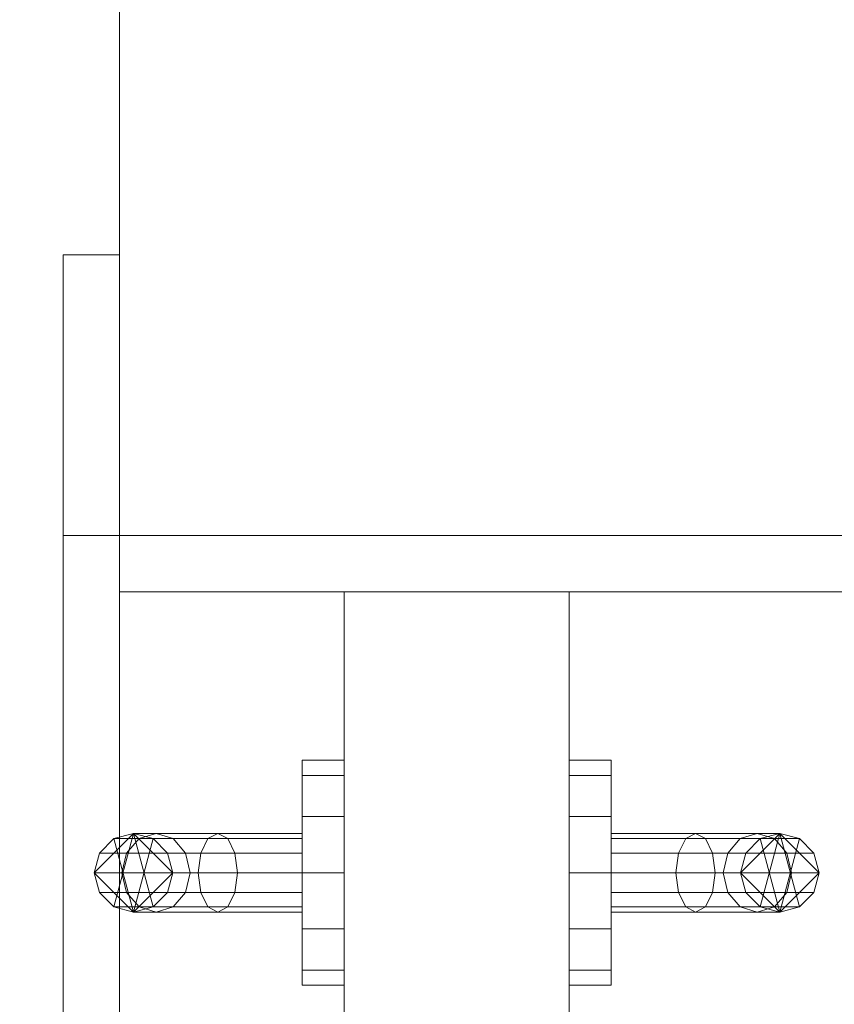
# Model space of a CAD drawing. Header units: metres. Extents: x -6.7 to 13.4, y 0 to 15.3.
# Tile 59 of 256: x -0.019 to 0.126, y 2.227 to 2.402. Entities that reach past the tile are written whole.
import ezdxf

# ---------------------------------------------------------------- set-up
doc = ezdxf.new("R2010")
doc.units = ezdxf.units.M
doc.header["$MEASUREMENT"] = 0
for name, color, linetype in [('NewTwindo - Slabs', 7, 'Continuous'), ('NewTwindo - Walls', 7, 'Continuous'), ('Twindo - Slabs', 7, 'Continuous')]:
    doc.layers.add(name, color=color, linetype=linetype)

# ---------------------------------------------------------------- blocks, each defined once
blk = doc.blocks.new('Wall_59038384-79F2-4799-9E91-090FF53D2BEC', base_point=(0.24855, 3.16009))
at = {"layer": 'NewTwindo - Walls', "lineweight": 0}
mesh = blk.add_polyface(dxfattribs=at)
corners = [(0.24855, 0.35009, -0.15), (0.24855, 2.76553, -0.15), (0.24855, 2.76553), (0.24855, 3.16009), (0.24855, 3.16009, 2.565), (0.24855, 0.35009, 2.565), (-0.00145, 0.35009, -0.15), (-0.00145, 2.76553, -0.15), (-0.00145, 2.76553), (-0.00145, 3.16009), (-0.00145, 3.16009, 2.565), (-0.00145, 0.35009, 2.565)]
mesh.append_faces([[corners[k] for k in face] for face in [(6, 7, 1, 0), (8, 2, 1, 7), (8, 9, 3, 2), (4, 3, 9, 10), (10, 11, 5, 4), (11, 6, 0, 5)]], dxfattribs={"color": 9})
mesh.append_faces([[corners[k] for k in face] for face in [(6, 8, 7)]], dxfattribs={"vtx0": -1, "color": 9})
mesh.append_faces([[corners[k] for k in face] for face in [(0, 2, 5)]], dxfattribs={"vtx0": -1, "vtx1": -1, "color": 9})
mesh.append_faces([[corners[k] for k in face] for face in [(2, 4, 5), (11, 9, 8)]], dxfattribs={"vtx0": -1, "vtx2": -1, "color": 9})
mesh.append_faces([[corners[k] for k in face] for face in [(1, 2, 0)]], dxfattribs={"vtx1": -1, "color": 9})
mesh.append_faces([[corners[k] for k in face] for face in [(6, 11, 8)]], dxfattribs={"vtx1": -1, "vtx2": -1, "color": 9})
mesh.append_faces([[corners[k] for k in face] for face in [(2, 3, 4), (11, 10, 9)]], dxfattribs={"vtx2": -1, "color": 9})
blk = doc.blocks.new('Slab_802DA21A-2803-41A3-8E48-64010855DF42', base_point=(-2.27598, 14.71509))
at = {"layer": 'NewTwindo - Slabs', "lineweight": 0}
mesh = blk.add_polyface(dxfattribs=at)
corners = [(-6.33643, 14.71509), (-2.27598, 14.71509), (-2.27598, 14.71509, -0.15), (-6.33643, 14.71509, -0.15), (2.57858, 14.05509), (-2.27598, 14.05509), (-6.33643, 9.82509), (-4.87643, 9.82509), (-4.87643, 3.40508), (-3.35143, 3.40507), (-3.35143, 2.76553), (0.24855, 2.76553), (0.24855, 0.35009), (4.10355, 0.35009), (4.10355, 0.16009), (6.21356, 0.16009), (6.21356, 0.35009), (10.5586, 0.35009), (10.5586, 8.19009), (5.65357, 8.19009), (5.65357, 9.07509), (-0.10121, 9.07509), (-0.10146, 10.48511), (2.57858, 10.48509), (-2.27598, 14.05509, -0.15), (-6.33643, 9.82509, -0.15), (2.57858, 14.05509, -0.15), (2.57858, 10.48509, -0.15), (-0.10146, 10.48511, -0.15), (-0.10121, 9.07509, -0.15), (5.65357, 9.07509, -0.15), (5.65357, 8.19009, -0.15), (10.5586, 8.19009, -0.15), (10.5586, 0.35009, -0.15), (6.21356, 0.35009, -0.15), (6.21356, 0.16009, -0.15), (4.10355, 0.16009, -0.15), (4.10355, 0.35009, -0.15), (0.24855, 0.35009, -0.15), (0.24855, 2.76553, -0.15), (-3.35143, 2.76553, -0.15), (-3.35143, 3.40507, -0.15), (-4.87643, 3.40508, -0.15), (-4.87643, 9.82509, -0.15)]
mesh.append_faces([[corners[k] for k in face] for face in [(0, 1, 2, 3), (1, 5, 24, 2), (6, 0, 3, 25), (5, 4, 26, 24), (7, 6, 25, 43), (8, 7, 43, 42), (9, 8, 42, 41), (10, 9, 41, 40), (11, 10, 40, 39), (12, 11, 39, 38), (13, 12, 38, 37), (14, 13, 37, 36), (15, 14, 36, 35), (16, 15, 35, 34), (17, 16, 34, 33), (18, 17, 33, 32), (19, 18, 32, 31), (20, 19, 31, 30), (21, 20, 30, 29), (22, 21, 29, 28), (23, 22, 28, 27), (4, 23, 27, 26)]], dxfattribs={"color": 9})
mesh.append_faces([[corners[k] for k in face] for face in [(4, 22, 23), (18, 16, 17)]], dxfattribs={"vtx0": -1, "color": 9})
mesh.append_faces([[corners[k] for k in face] for face in [(26, 28, 24), (32, 34, 31)]], dxfattribs={"vtx0": -1, "vtx1": -1, "color": 9})
mesh.append_faces([[corners[k] for k in face] for face in [(1, 7, 9), (22, 5, 10), (21, 11, 13), (41, 43, 2), (40, 24, 28), (37, 39, 29)]], dxfattribs={"vtx0": -1, "vtx1": -1, "vtx2": -1, "color": 9})
mesh.append_faces([[corners[k] for k in face] for face in [(5, 9, 10), (21, 10, 11), (19, 13, 14), (19, 14, 15), (19, 15, 16), (43, 3, 2), (41, 2, 24), (40, 28, 29), (37, 29, 30), (37, 30, 31)]], dxfattribs={"vtx0": -1, "vtx2": -1, "color": 9})
mesh.append_faces([[corners[k] for k in face] for face in [(27, 28, 26), (33, 34, 32)]], dxfattribs={"vtx1": -1, "color": 9})
mesh.append_faces([[corners[k] for k in face] for face in [(1, 0, 7), (5, 1, 9), (21, 22, 10), (4, 5, 22), (20, 21, 13), (19, 20, 13), (18, 19, 16), (40, 41, 24), (39, 40, 29), (36, 37, 31), (35, 36, 31), (34, 35, 31)]], dxfattribs={"vtx1": -1, "vtx2": -1, "color": 9})
mesh.append_faces([[corners[k] for k in face] for face in [(0, 6, 7), (7, 8, 9), (11, 12, 13), (43, 25, 3), (41, 42, 43), (37, 38, 39)]], dxfattribs={"vtx2": -1, "color": 9})
blk = doc.blocks.new('Wall_71748DCB-3DF1-414D-8532-53D5EEC23A2C', base_point=(0.16355, 0.16509))
at = {"layer": 'NewTwindo - Walls', "lineweight": 0}
mesh = blk.add_polyface(dxfattribs=at)
corners = [(-0.00145, 2.81007, 3.25), (-0.00145, 2.81007, 2.565), (-0.00145, 0.16509, 2.565), (-0.00145, 0.16509, 6.5), (-0.00145, 2.81007, 6.5), (-0.00145, 2.81007, 6.26), (-0.00145, 0.51009, 3.25), (-0.00145, 2.31009, 3.25), (-0.00145, 2.31009, 5.6), (-0.00145, 0.51009, 5.6), (0.16355, 2.81007, 6.5), (0.16355, 2.81007, 6.26), (0.16355, 2.81007, 3.25), (0.16355, 2.81007, 2.565), (0.16355, 0.16509, 2.565), (0.16355, 0.16509, 6.5), (0.16355, 0.51009, 3.25), (0.16355, 2.31009, 3.25), (0.16355, 2.31009, 5.6), (0.16355, 0.51009, 5.6)]
mesh.append_faces([[corners[k] for k in face] for face in [(2, 1, 13, 14), (14, 15, 3, 2), (15, 10, 4, 3), (16, 17, 7, 6), (17, 18, 8, 7), (18, 19, 9, 8), (19, 16, 6, 9)]], dxfattribs={"color": 9})
mesh.append_faces([[corners[k] for k in face] for face in [(10, 0, 5, 4)]], dxfattribs={"vtx0": -1, "color": 9})
mesh.append_faces([[corners[k] for k in face] for face in [(2, 6, 1), (13, 17, 14), (14, 16, 15)]], dxfattribs={"vtx0": -1, "vtx1": -1, "color": 9})
mesh.append_faces([[corners[k] for k in face] for face in [(1, 7, 4), (13, 10, 17)]], dxfattribs={"vtx0": -1, "vtx1": -1, "vtx2": -1, "color": 9})
mesh.append_faces([[corners[k] for k in face] for face in [(8, 3, 4), (3, 9, 6), (1, 6, 7), (19, 10, 15), (10, 18, 17), (14, 17, 16)]], dxfattribs={"vtx0": -1, "vtx2": -1, "color": 9})
mesh.append_faces([[corners[k] for k in face] for face in [(10, 13, 1, 0)]], dxfattribs={"vtx0": -1, "vtx3": -1, "color": 9})
mesh.append_faces([[corners[k] for k in face] for face in [(8, 9, 3), (7, 8, 4), (2, 3, 6), (19, 18, 10), (16, 19, 15)]], dxfattribs={"vtx1": -1, "vtx2": -1, "color": 9})
mesh.append_faces([[corners[k] for k in face] for face in [(10, 11, 12, 13)]], dxfattribs={"vtx3": -1, "color": 9})
blk = doc.blocks.new('Door_DF4AF985-850D-49B7-A052-4FFE3D27B3A4')
at = {"layer": 'NewTwindo - Walls', "lineweight": 0}
mesh = blk.add_polyface(dxfattribs=at)
corners = [(-0.01145, 2.36009, 3.25), (-0.00145, 2.36009, 3.25), (-0.00145, 2.31009, 3.25), (-0.01145, 2.31009, 3.25), (-0.00145, 2.31009, 5.6), (-0.01145, 2.31009, 5.6), (-0.00145, 2.36009, 5.65), (-0.01145, 2.36009, 5.65)]
mesh.append_faces([[corners[k] for k in face] for face in [(0, 1, 2, 3), (3, 2, 4, 5), (5, 4, 6, 7), (7, 6, 1, 0), (0, 3, 5, 7), (1, 6, 4, 2)]], dxfattribs={"color": 253})
mesh = blk.add_polyface(dxfattribs=at)
corners = [(-0.01145, 2.36009, 5.65), (-0.00145, 2.36009, 5.65), (-0.00145, 2.31009, 5.6), (-0.01145, 2.31009, 5.6), (-0.00145, 0.51009, 5.6), (-0.01145, 0.51009, 5.6), (-0.00145, 0.46009, 5.65), (-0.01145, 0.46009, 5.65)]
mesh.append_faces([[corners[k] for k in face] for face in [(0, 1, 2, 3), (3, 2, 4, 5), (5, 4, 6, 7), (7, 6, 1, 0), (0, 3, 5, 7), (1, 6, 4, 2)]], dxfattribs={"color": 253})
mesh = blk.add_polyface(dxfattribs=at)
corners = [(-0.00145, 2.31009, 3.25), (0.16355, 2.31009, 3.25), (0.16355, 2.30009, 3.25), (-0.00145, 2.30009, 3.25), (0.16355, 2.30009, 5.59), (-0.00145, 2.30009, 5.59), (0.16355, 2.31009, 5.59), (-0.00145, 2.31009, 5.59)]
mesh.append_faces([[corners[k] for k in face] for face in [(0, 1, 2, 3), (3, 2, 4, 5), (5, 4, 6, 7), (7, 6, 1, 0), (0, 3, 5, 7), (1, 6, 4, 2)]], dxfattribs={"color": 253})
mesh = blk.add_polyface(dxfattribs=at)
corners = [(-0.00145, 2.31009, 5.6), (0.16355, 2.31009, 5.6), (0.16355, 2.31009, 5.59), (-0.00145, 2.31009, 5.59), (0.16355, 2.30009, 5.59), (-0.00145, 2.30009, 5.59), (0.16355, 0.52009, 5.59), (-0.00145, 0.52009, 5.59), (0.16355, 0.51009, 5.59), (-0.00145, 0.51009, 5.59), (0.16355, 0.51009, 5.6), (-0.00145, 0.51009, 5.6)]
mesh.append_faces([[corners[k] for k in face] for face in [(0, 1, 2, 3), (3, 2, 4, 5), (5, 4, 6, 7), (7, 6, 8, 9), (9, 8, 10, 11), (11, 10, 1, 0)]], dxfattribs={"color": 253})
mesh.append_faces([[corners[k] for k in face] for face in [(0, 7, 9, 11), (1, 6, 4, 2)]], dxfattribs={"vtx0": -1, "color": 253})
mesh.append_faces([[corners[k] for k in face] for face in [(0, 3, 5, 7), (1, 10, 8, 6)]], dxfattribs={"vtx3": -1, "color": 253})
mesh = blk.add_polyface(dxfattribs=at)
corners = [(0.03855, 1.41009, 3.45), (0.03855, 1.51009, 3.45), (0.07855, 1.51009, 3.45), (0.07855, 1.41009, 3.45), (0.03855, 1.51009, 5.49), (0.07855, 1.51009, 5.49), (0.03855, 1.41009, 5.49), (0.07855, 1.41009, 5.49), (0.03855, 2.30009, 3.45), (0.03855, 2.30009, 5.49), (0.07855, 2.30009, 5.49), (0.07855, 2.30009, 3.45), (0.03855, 2.20009, 5.49), (0.07855, 2.20009, 5.49), (0.03855, 2.20009, 3.45), (0.07855, 2.20009, 3.45)]
mesh.append_faces([[corners[k] for k in face] for face in [(0, 1, 2, 3), (1, 4, 5, 2), (4, 6, 7, 5), (6, 0, 3, 7), (0, 6, 4, 1), (3, 2, 5, 7), (8, 9, 10, 11), (9, 12, 13, 10), (12, 14, 15, 13), (14, 8, 11, 15), (8, 14, 12, 9), (11, 10, 13, 15)]], dxfattribs={"color": 253})
mesh = blk.add_polyface(dxfattribs=at)
corners = [(0.03855, 1.41009, 3.25), (0.03855, 2.30009, 3.25), (0.07855, 2.30009, 3.25), (0.07855, 1.41009, 3.25), (0.03855, 2.30009, 3.45), (0.07855, 2.30009, 3.45), (0.03855, 2.20009, 3.45), (0.07855, 2.20009, 3.45), (0.03855, 1.51009, 3.45), (0.07855, 1.51009, 3.45), (0.03855, 1.41009, 3.45), (0.07855, 1.41009, 3.45), (0.03855, 1.41009, 5.59), (0.03855, 1.41009, 5.49), (0.07855, 1.41009, 5.49), (0.07855, 1.41009, 5.59), (0.03855, 1.51009, 5.49), (0.07855, 1.51009, 5.49), (0.03855, 2.20009, 5.49), (0.07855, 2.20009, 5.49), (0.03855, 2.30009, 5.49), (0.07855, 2.30009, 5.49), (0.03855, 2.30009, 5.59), (0.07855, 2.30009, 5.59)]
mesh.append_faces([[corners[k] for k in face] for face in [(0, 1, 2, 3), (1, 4, 5, 2), (4, 6, 7, 5), (6, 8, 9, 7), (8, 10, 11, 9), (10, 0, 3, 11), (12, 13, 14, 15), (13, 16, 17, 14), (16, 18, 19, 17), (18, 20, 21, 19), (20, 22, 23, 21), (22, 12, 15, 23)]], dxfattribs={"color": 253})
mesh.append_faces([[corners[k] for k in face] for face in [(0, 6, 4, 1), (3, 7, 9, 11), (12, 18, 16, 13), (15, 19, 21, 23)]], dxfattribs={"vtx0": -1, "color": 253})
mesh.append_faces([[corners[k] for k in face] for face in [(0, 10, 8, 6), (3, 2, 5, 7), (12, 22, 20, 18), (15, 14, 17, 19)]], dxfattribs={"vtx3": -1, "color": 253})
mesh = blk.add_polyface(dxfattribs=at)
corners = [(0.07855, 2.23277, 4.295), (0.07855, 2.23009, 4.305), (0.07855, 2.23277, 4.315), (0.07855, 2.24009, 4.32232), (0.07855, 2.25009, 4.325), (0.07855, 2.26009, 4.32232), (0.07855, 2.26741, 4.315), (0.07855, 2.27009, 4.305), (0.07855, 2.26741, 4.295), (0.07855, 2.26009, 4.28768), (0.07855, 2.25009, 4.285), (0.07855, 2.24009, 4.28768), (0.08605, 2.23277, 4.295), (0.08605, 2.24009, 4.28768), (0.08605, 2.25009, 4.285), (0.08605, 2.26009, 4.28768), (0.08605, 2.26741, 4.295), (0.08605, 2.27009, 4.305), (0.08605, 2.26741, 4.315), (0.08605, 2.26009, 4.32232), (0.08605, 2.25009, 4.325), (0.08605, 2.24009, 4.32232), (0.08605, 2.23277, 4.315), (0.08605, 2.23009, 4.305), (0.07855, 2.23277, 4.185), (0.07855, 2.23009, 4.195), (0.07855, 2.23277, 4.205), (0.07855, 2.24009, 4.21232), (0.07855, 2.25009, 4.215), (0.07855, 2.26009, 4.21232), (0.07855, 2.26741, 4.205), (0.07855, 2.27009, 4.195), (0.07855, 2.26741, 4.185), (0.07855, 2.26009, 4.17768), (0.07855, 2.25009, 4.175), (0.07855, 2.24009, 4.17768), (0.08605, 2.23277, 4.185), (0.08605, 2.24009, 4.17768), (0.08605, 2.25009, 4.175), (0.08605, 2.26009, 4.17768), (0.08605, 2.26741, 4.185), (0.08605, 2.27009, 4.195), (0.08605, 2.26741, 4.205), (0.08605, 2.26009, 4.21232), (0.08605, 2.25009, 4.215), (0.08605, 2.24009, 4.21232), (0.08605, 2.23277, 4.205), (0.08605, 2.23009, 4.195), (0.01605, 2.24309, 4.30098), (0.03105, 2.24309, 4.305), (0.03105, 2.24403, 4.3085), (0.0143, 2.24403, 4.30401), (0.00507, 2.24309, 4.29), (0.00203, 2.24403, 4.29175), (0.00105, 2.24309, 4.275), (-0.00245, 2.24403, 4.275), (0.03105, 2.24659, 4.31106), (0.01302, 2.24659, 4.30623), (-0.00018, 2.24659, 4.29303), (-0.00502, 2.24659, 4.275), (0.03105, 2.25009, 4.312), (0.01255, 2.25009, 4.30704), (-0.001, 2.25009, 4.2935), (-0.00595, 2.25009, 4.275), (0.03105, 2.25359, 4.31106), (0.01302, 2.25359, 4.30623), (-0.00018, 2.25359, 4.29303), (-0.00502, 2.25359, 4.275), (0.03105, 2.25615, 4.3085), (0.0143, 2.25615, 4.30401), (0.00203, 2.25615, 4.29175), (-0.00245, 2.25615, 4.275), (0.03105, 2.25709, 4.305), (0.01605, 2.25709, 4.30098), (0.00507, 2.25709, 4.29), (0.00105, 2.25709, 4.275), (0.03105, 2.25615, 4.3015), (0.0178, 2.25615, 4.29795), (0.0081, 2.25615, 4.28825), (0.00455, 2.25615, 4.275), (0.03105, 2.25359, 4.29894), (0.01908, 2.25359, 4.29573), (0.01032, 2.25359, 4.28697), (0.00711, 2.25359, 4.275), (0.03105, 2.25009, 4.298), (0.01955, 2.25009, 4.29492), (0.01113, 2.25009, 4.2865), (0.00805, 2.25009, 4.275), (0.03105, 2.24659, 4.29894), (0.01908, 2.24659, 4.29573), (0.01032, 2.24659, 4.28697), (0.00711, 2.24659, 4.275), (0.03105, 2.24403, 4.3015), (0.0178, 2.24403, 4.29795), (0.0081, 2.24403, 4.28825), (0.00455, 2.24403, 4.275), (0.01605, 2.25709, 4.19902), (0.03105, 2.25709, 4.195), (0.03105, 2.25615, 4.1915), (0.0143, 2.25615, 4.19599), (0.00507, 2.25709, 4.21), (0.00203, 2.25615, 4.20825), (0.00105, 2.25709, 4.225), (-0.00245, 2.25615, 4.225), (0.03105, 2.25359, 4.18894), (0.01302, 2.25359, 4.19377), (-0.00018, 2.25359, 4.20697), (-0.00502, 2.25359, 4.225), (0.03105, 2.25009, 4.188), (0.01255, 2.25009, 4.19296), (-0.001, 2.25009, 4.2065), (-0.00595, 2.25009, 4.225), (0.03105, 2.24659, 4.18894), (0.01302, 2.24659, 4.19377), (-0.00018, 2.24659, 4.20697), (-0.00502, 2.24659, 4.225), (0.03105, 2.24403, 4.1915), (0.0143, 2.24403, 4.19599), (0.00203, 2.24403, 4.20825), (-0.00245, 2.24403, 4.225), (0.03105, 2.24309, 4.195), (0.01605, 2.24309, 4.19902), (0.00507, 2.24309, 4.21), (0.00105, 2.24309, 4.225), (0.03105, 2.24403, 4.1985), (0.0178, 2.24403, 4.20205), (0.0081, 2.24403, 4.21175), (0.00455, 2.24403, 4.225), (0.03105, 2.24659, 4.20106), (0.01908, 2.24659, 4.20427), (0.01032, 2.24659, 4.21303), (0.00711, 2.24659, 4.225), (0.03105, 2.25009, 4.202), (0.01955, 2.25009, 4.20508), (0.01113, 2.25009, 4.2135), (0.00805, 2.25009, 4.225), (0.03105, 2.25359, 4.20106), (0.01908, 2.25359, 4.20427), (0.01032, 2.25359, 4.21303), (0.00711, 2.25359, 4.225), (0.03105, 2.25615, 4.1985), (0.0178, 2.25615, 4.20205), (0.0081, 2.25615, 4.21175), (0.00455, 2.25615, 4.225)]
mesh.append_faces([[corners[k] for k in face] for face in [(0, 12, 23, 1), (1, 23, 22, 2), (2, 22, 21, 3), (3, 21, 20, 4), (4, 20, 19, 5), (5, 19, 18, 6), (6, 18, 17, 7), (7, 17, 16, 8), (8, 16, 15, 9), (9, 15, 14, 10), (10, 14, 13, 11), (11, 13, 12, 0), (24, 36, 47, 25), (25, 47, 46, 26), (26, 46, 45, 27), (27, 45, 44, 28), (28, 44, 43, 29), (29, 43, 42, 30), (30, 42, 41, 31), (31, 41, 40, 32), (32, 40, 39, 33), (33, 39, 38, 34), (34, 38, 37, 35), (35, 37, 36, 24), (48, 49, 50, 51), (52, 48, 51, 53), (54, 52, 53, 55), (51, 50, 56, 57), (53, 51, 57, 58), (55, 53, 58, 59), (57, 56, 60, 61), (58, 57, 61, 62), (59, 58, 62, 63), (61, 60, 64, 65), (62, 61, 65, 66), (63, 62, 66, 67), (65, 64, 68, 69), (66, 65, 69, 70), (67, 66, 70, 71), (69, 68, 72, 73), (70, 69, 73, 74), (71, 70, 74, 75), (73, 72, 76, 77), (74, 73, 77, 78), (75, 74, 78, 79), (77, 76, 80, 81), (78, 77, 81, 82), (79, 78, 82, 83), (81, 80, 84, 85), (82, 81, 85, 86), (83, 82, 86, 87), (85, 84, 88, 89), (86, 85, 89, 90), (87, 86, 90, 91), (89, 88, 92, 93), (90, 89, 93, 94), (91, 90, 94, 95), (93, 92, 49, 48), (94, 93, 48, 52), (95, 94, 52, 54), (96, 97, 98, 99), (100, 96, 99, 101), (102, 100, 101, 103), (99, 98, 104, 105), (101, 99, 105, 106), (103, 101, 106, 107), (105, 104, 108, 109), (106, 105, 109, 110), (107, 106, 110, 111), (109, 108, 112, 113), (110, 109, 113, 114), (111, 110, 114, 115), (113, 112, 116, 117), (114, 113, 117, 118), (115, 114, 118, 119), (117, 116, 120, 121), (118, 117, 121, 122), (119, 118, 122, 123), (121, 120, 124, 125), (122, 121, 125, 126), (123, 122, 126, 127), (125, 124, 128, 129), (126, 125, 129, 130), (127, 126, 130, 131), (129, 128, 132, 133), (130, 129, 133, 134), (131, 130, 134, 135), (133, 132, 136, 137), (134, 133, 137, 138), (135, 134, 138, 139), (137, 136, 140, 141), (138, 137, 141, 142), (139, 138, 142, 143), (141, 140, 97, 96), (142, 141, 96, 100), (143, 142, 100, 102)]], dxfattribs={"color": 253})
mesh.append_faces([[corners[k] for k in face] for face in [(0, 9, 10, 11), (12, 21, 22, 23), (24, 33, 34, 35), (36, 45, 46, 47), (49, 60, 56, 50), (54, 87, 91, 95), (97, 108, 104, 98), (102, 135, 139, 143)]], dxfattribs={"vtx0": -1, "color": 253})
mesh.append_faces([[corners[k] for k in face] for face in [(0, 3, 4, 5), (0, 5, 6, 7), (0, 7, 8, 9), (12, 15, 16, 17), (12, 17, 18, 19), (12, 19, 20, 21), (24, 27, 28, 29), (24, 29, 30, 31), (24, 31, 32, 33), (36, 39, 40, 41), (36, 41, 42, 43), (36, 43, 44, 45), (49, 84, 80, 76), (49, 76, 72, 68), (49, 68, 64, 60), (54, 63, 67, 71), (54, 71, 75, 79), (54, 79, 83, 87), (97, 132, 128, 124), (97, 124, 120, 116), (97, 116, 112, 108), (102, 111, 115, 119), (102, 119, 123, 127), (102, 127, 131, 135)]], dxfattribs={"vtx0": -1, "vtx3": -1, "color": 253})
mesh.append_faces([[corners[k] for k in face] for face in [(0, 1, 2, 3), (12, 13, 14, 15), (24, 25, 26, 27), (36, 37, 38, 39), (49, 92, 88, 84), (54, 55, 59, 63), (97, 140, 136, 132), (102, 103, 107, 111)]], dxfattribs={"vtx3": -1, "color": 253})
mesh = blk.add_polyface(dxfattribs=at)
corners = [(0.03855, 2.23277, 4.295), (0.03855, 2.24009, 4.28768), (0.03855, 2.25009, 4.285), (0.03855, 2.26009, 4.28768), (0.03855, 2.26741, 4.295), (0.03855, 2.27009, 4.305), (0.03855, 2.26741, 4.315), (0.03855, 2.26009, 4.32232), (0.03855, 2.25009, 4.325), (0.03855, 2.24009, 4.32232), (0.03855, 2.23277, 4.315), (0.03855, 2.23009, 4.305), (0.03105, 2.23277, 4.295), (0.03105, 2.23009, 4.305), (0.03105, 2.23277, 4.315), (0.03105, 2.24009, 4.32232), (0.03105, 2.25009, 4.325), (0.03105, 2.26009, 4.32232), (0.03105, 2.26741, 4.315), (0.03105, 2.27009, 4.305), (0.03105, 2.26741, 4.295), (0.03105, 2.26009, 4.28768), (0.03105, 2.25009, 4.285), (0.03105, 2.24009, 4.28768), (0.03855, 2.23277, 4.185), (0.03855, 2.24009, 4.17768), (0.03855, 2.25009, 4.175), (0.03855, 2.26009, 4.17768), (0.03855, 2.26741, 4.185), (0.03855, 2.27009, 4.195), (0.03855, 2.26741, 4.205), (0.03855, 2.26009, 4.21232), (0.03855, 2.25009, 4.215), (0.03855, 2.24009, 4.21232), (0.03855, 2.23277, 4.205), (0.03855, 2.23009, 4.195), (0.03105, 2.23277, 4.185), (0.03105, 2.23009, 4.195), (0.03105, 2.23277, 4.205), (0.03105, 2.24009, 4.21232), (0.03105, 2.25009, 4.215), (0.03105, 2.26009, 4.21232), (0.03105, 2.26741, 4.205), (0.03105, 2.27009, 4.195), (0.03105, 2.26741, 4.185), (0.03105, 2.26009, 4.17768), (0.03105, 2.25009, 4.175), (0.03105, 2.24009, 4.17768)]
mesh.append_faces([[corners[k] for k in face] for face in [(0, 11, 13, 12), (11, 10, 14, 13), (10, 9, 15, 14), (9, 8, 16, 15), (8, 7, 17, 16), (7, 6, 18, 17), (6, 5, 19, 18), (5, 4, 20, 19), (4, 3, 21, 20), (3, 2, 22, 21), (2, 1, 23, 22), (1, 0, 12, 23), (24, 35, 37, 36), (35, 34, 38, 37), (34, 33, 39, 38), (33, 32, 40, 39), (32, 31, 41, 40), (31, 30, 42, 41), (30, 29, 43, 42), (29, 28, 44, 43), (28, 27, 45, 44), (27, 26, 46, 45), (26, 25, 47, 46), (25, 24, 36, 47)]], dxfattribs={"color": 253})
mesh.append_faces([[corners[k] for k in face] for face in [(0, 9, 10, 11), (12, 21, 22, 23), (24, 33, 34, 35), (36, 45, 46, 47)]], dxfattribs={"vtx0": -1, "color": 253})
mesh.append_faces([[corners[k] for k in face] for face in [(0, 3, 4, 5), (0, 5, 6, 7), (0, 7, 8, 9), (12, 15, 16, 17), (12, 17, 18, 19), (12, 19, 20, 21), (24, 27, 28, 29), (24, 29, 30, 31), (24, 31, 32, 33), (36, 39, 40, 41), (36, 41, 42, 43), (36, 43, 44, 45)]], dxfattribs={"vtx0": -1, "vtx3": -1, "color": 253})
mesh.append_faces([[corners[k] for k in face] for face in [(0, 1, 2, 3), (12, 13, 14, 15), (24, 25, 26, 27), (36, 37, 38, 39)]], dxfattribs={"vtx3": -1, "color": 253})
mesh = blk.add_polyface(dxfattribs=at)
corners = [(0.00105, 2.24309, 4.225), (0.00455, 2.24403, 4.225), (0.00455, 2.24403, 4.275), (0.00105, 2.24309, 4.275), (0.00711, 2.24659, 4.225), (0.00711, 2.24659, 4.275), (0.00805, 2.25009, 4.225), (0.00805, 2.25009, 4.275), (0.00711, 2.25359, 4.225), (0.00711, 2.25359, 4.275), (0.00455, 2.25615, 4.225), (0.00455, 2.25615, 4.275), (0.00105, 2.25709, 4.225), (0.00105, 2.25709, 4.275), (-0.00245, 2.25615, 4.225), (-0.00245, 2.25615, 4.275), (-0.00502, 2.25359, 4.225), (-0.00502, 2.25359, 4.275), (-0.00595, 2.25009, 4.225), (-0.00595, 2.25009, 4.275), (-0.00502, 2.24659, 4.225), (-0.00502, 2.24659, 4.275), (-0.00245, 2.24403, 4.225), (-0.00245, 2.24403, 4.275)]
mesh.append_faces([[corners[k] for k in face] for face in [(0, 1, 2, 3), (1, 4, 5, 2), (4, 6, 7, 5), (6, 8, 9, 7), (8, 10, 11, 9), (10, 12, 13, 11), (12, 14, 15, 13), (14, 16, 17, 15), (16, 18, 19, 17), (18, 20, 21, 19), (20, 22, 23, 21), (22, 0, 3, 23)]], dxfattribs={"color": 253})
mesh = blk.add_polyface(dxfattribs=at)
corners = [(0.10105, 2.24309, 4.30098), (0.1028, 2.24403, 4.30401), (0.08605, 2.24403, 4.3085), (0.08605, 2.24309, 4.305), (0.11203, 2.24309, 4.29), (0.11506, 2.24403, 4.29175), (0.11605, 2.24309, 4.275), (0.11955, 2.24403, 4.275), (0.10408, 2.24659, 4.30623), (0.08605, 2.24659, 4.31106), (0.11728, 2.24659, 4.29303), (0.12211, 2.24659, 4.275), (0.10455, 2.25009, 4.30704), (0.08605, 2.25009, 4.312), (0.11809, 2.25009, 4.2935), (0.12305, 2.25009, 4.275), (0.10408, 2.25359, 4.30623), (0.08605, 2.25359, 4.31106), (0.11728, 2.25359, 4.29303), (0.12211, 2.25359, 4.275), (0.1028, 2.25615, 4.30401), (0.08605, 2.25615, 4.3085), (0.11506, 2.25615, 4.29175), (0.11955, 2.25615, 4.275), (0.10105, 2.25709, 4.30098), (0.08605, 2.25709, 4.305), (0.11203, 2.25709, 4.29), (0.11605, 2.25709, 4.275), (0.0993, 2.25615, 4.29795), (0.08605, 2.25615, 4.3015), (0.109, 2.25615, 4.28825), (0.11255, 2.25615, 4.275), (0.09802, 2.25359, 4.29573), (0.08605, 2.25359, 4.29894), (0.10678, 2.25359, 4.28697), (0.10998, 2.25359, 4.275), (0.09755, 2.25009, 4.29492), (0.08605, 2.25009, 4.298), (0.10597, 2.25009, 4.2865), (0.10905, 2.25009, 4.275), (0.09802, 2.24659, 4.29573), (0.08605, 2.24659, 4.29894), (0.10678, 2.24659, 4.28697), (0.10998, 2.24659, 4.275), (0.0993, 2.24403, 4.29795), (0.08605, 2.24403, 4.3015), (0.109, 2.24403, 4.28825), (0.11255, 2.24403, 4.275), (0.10105, 2.25709, 4.19902), (0.1028, 2.25615, 4.19599), (0.08605, 2.25615, 4.1915), (0.08605, 2.25709, 4.195), (0.11203, 2.25709, 4.21), (0.11506, 2.25615, 4.20825), (0.11605, 2.25709, 4.225), (0.11955, 2.25615, 4.225), (0.10408, 2.25359, 4.19377), (0.08605, 2.25359, 4.18894), (0.11728, 2.25359, 4.20697), (0.12211, 2.25359, 4.225), (0.10455, 2.25009, 4.19296), (0.08605, 2.25009, 4.188), (0.11809, 2.25009, 4.2065), (0.12305, 2.25009, 4.225), (0.10408, 2.24659, 4.19377), (0.08605, 2.24659, 4.18894), (0.11728, 2.24659, 4.20697), (0.12211, 2.24659, 4.225), (0.1028, 2.24403, 4.19599), (0.08605, 2.24403, 4.1915), (0.11506, 2.24403, 4.20825), (0.11955, 2.24403, 4.225), (0.10105, 2.24309, 4.19902), (0.08605, 2.24309, 4.195), (0.11203, 2.24309, 4.21), (0.11605, 2.24309, 4.225), (0.0993, 2.24403, 4.20205), (0.08605, 2.24403, 4.1985), (0.109, 2.24403, 4.21175), (0.11255, 2.24403, 4.225), (0.09802, 2.24659, 4.20427), (0.08605, 2.24659, 4.20106), (0.10678, 2.24659, 4.21303), (0.10998, 2.24659, 4.225), (0.09755, 2.25009, 4.20508), (0.08605, 2.25009, 4.202), (0.10597, 2.25009, 4.2135), (0.10905, 2.25009, 4.225), (0.09802, 2.25359, 4.20427), (0.08605, 2.25359, 4.20106), (0.10678, 2.25359, 4.21303), (0.10998, 2.25359, 4.225), (0.0993, 2.25615, 4.20205), (0.08605, 2.25615, 4.1985), (0.109, 2.25615, 4.21175), (0.11255, 2.25615, 4.225)]
mesh.append_faces([[corners[k] for k in face] for face in [(0, 1, 2, 3), (4, 5, 1, 0), (6, 7, 5, 4), (1, 8, 9, 2), (5, 10, 8, 1), (7, 11, 10, 5), (8, 12, 13, 9), (10, 14, 12, 8), (11, 15, 14, 10), (12, 16, 17, 13), (14, 18, 16, 12), (15, 19, 18, 14), (16, 20, 21, 17), (18, 22, 20, 16), (19, 23, 22, 18), (20, 24, 25, 21), (22, 26, 24, 20), (23, 27, 26, 22), (24, 28, 29, 25), (26, 30, 28, 24), (27, 31, 30, 26), (28, 32, 33, 29), (30, 34, 32, 28), (31, 35, 34, 30), (32, 36, 37, 33), (34, 38, 36, 32), (35, 39, 38, 34), (36, 40, 41, 37), (38, 42, 40, 36), (39, 43, 42, 38), (40, 44, 45, 41), (42, 46, 44, 40), (43, 47, 46, 42), (44, 0, 3, 45), (46, 4, 0, 44), (47, 6, 4, 46), (48, 49, 50, 51), (52, 53, 49, 48), (54, 55, 53, 52), (49, 56, 57, 50), (53, 58, 56, 49), (55, 59, 58, 53), (56, 60, 61, 57), (58, 62, 60, 56), (59, 63, 62, 58), (60, 64, 65, 61), (62, 66, 64, 60), (63, 67, 66, 62), (64, 68, 69, 65), (66, 70, 68, 64), (67, 71, 70, 66), (68, 72, 73, 69), (70, 74, 72, 68), (71, 75, 74, 70), (72, 76, 77, 73), (74, 78, 76, 72), (75, 79, 78, 74), (76, 80, 81, 77), (78, 82, 80, 76), (79, 83, 82, 78), (80, 84, 85, 81), (82, 86, 84, 80), (83, 87, 86, 82), (84, 88, 89, 85), (86, 90, 88, 84), (87, 91, 90, 86), (88, 92, 93, 89), (90, 94, 92, 88), (91, 95, 94, 90), (92, 48, 51, 93), (94, 52, 48, 92), (95, 54, 52, 94)]], dxfattribs={"color": 253})
mesh.append_faces([[corners[k] for k in face] for face in [(3, 37, 41, 45), (6, 15, 11, 7), (51, 85, 89, 93), (54, 63, 59, 55)]], dxfattribs={"vtx0": -1, "color": 253})
mesh.append_faces([[corners[k] for k in face] for face in [(3, 13, 17, 21), (3, 21, 25, 29), (3, 29, 33, 37), (6, 39, 35, 31), (6, 31, 27, 23), (6, 23, 19, 15), (51, 61, 65, 69), (51, 69, 73, 77), (51, 77, 81, 85), (54, 87, 83, 79), (54, 79, 75, 71), (54, 71, 67, 63)]], dxfattribs={"vtx0": -1, "vtx3": -1, "color": 253})
mesh.append_faces([[corners[k] for k in face] for face in [(3, 2, 9, 13), (6, 47, 43, 39), (51, 50, 57, 61), (54, 95, 91, 87)]], dxfattribs={"vtx3": -1, "color": 253})
mesh = blk.add_polyface(dxfattribs=at)
corners = [(0.11605, 2.24309, 4.225), (0.11605, 2.24309, 4.275), (0.11255, 2.24403, 4.275), (0.11255, 2.24403, 4.225), (0.10998, 2.24659, 4.275), (0.10998, 2.24659, 4.225), (0.10905, 2.25009, 4.275), (0.10905, 2.25009, 4.225), (0.10998, 2.25359, 4.275), (0.10998, 2.25359, 4.225), (0.11255, 2.25615, 4.275), (0.11255, 2.25615, 4.225), (0.11605, 2.25709, 4.275), (0.11605, 2.25709, 4.225), (0.11955, 2.25615, 4.275), (0.11955, 2.25615, 4.225), (0.12211, 2.25359, 4.275), (0.12211, 2.25359, 4.225), (0.12305, 2.25009, 4.275), (0.12305, 2.25009, 4.225), (0.12211, 2.24659, 4.275), (0.12211, 2.24659, 4.225), (0.11955, 2.24403, 4.275), (0.11955, 2.24403, 4.225)]
mesh.append_faces([[corners[k] for k in face] for face in [(0, 1, 2, 3), (3, 2, 4, 5), (5, 4, 6, 7), (7, 6, 8, 9), (9, 8, 10, 11), (11, 10, 12, 13), (13, 12, 14, 15), (15, 14, 16, 17), (17, 16, 18, 19), (19, 18, 20, 21), (21, 20, 22, 23), (23, 22, 1, 0)]], dxfattribs={"color": 253})
blk = doc.blocks.new('Slab_4FB5D051-D00D-47BE-8E84-A6D94544EB54', base_point=(-6.49643, 15.11509))
at = {"layer": 'NewTwindo - Slabs', "lineweight": 0}
mesh = blk.add_polyface(dxfattribs=at)
corners = [(-6.49643, 9.62509, 2.565), (-6.49643, 9.62509, 3.25), (-6.49643, 15.11509, 3.25), (-6.49643, 15.11509, 2.565), (-5.03143, 9.62509, 2.565), (-5.03143, 9.62509, 3.25), (2.42854, 14.48009, 3.25), (-1.92148, 14.48009, 3.25), (-1.92148, 15.11509, 3.25), (-5.03143, 3.41007, 3.25), (-3.45142, 3.41007, 3.25), (-3.45142, 2.81016, 3.25), (-0.00145, 2.81016, 3.25), (-0.00145, 2.81007, 3.25), (0.16355, 2.81007, 3.25), (0.16355, 0.16509, 3.25), (13.28858, 0.16509, 3.25), (13.28858, 3.36009, 3.25), (10.7136, 3.36009, 3.25), (10.7136, 8.46009, 3.25), (6.07357, 8.46009, 3.25), (6.07357, 9.94509, 3.25), (6.07358, 9.94509, 3.25), (6.07357, 11.6101, 3.25), (6.02357, 11.6101, 3.25), (6.02357, 14.43009, 3.25), (2.42854, 14.43009, 3.25), (4.10355, 0.38009, 3.25), (4.10355, 3.24013, 3.25), (6.21356, 3.24013, 3.25), (6.21356, 0.3801, 3.25), (-1.92148, 15.11509, 2.565), (-5.03143, 3.41007, 2.565), (-1.92148, 14.48009, 2.565), (2.42854, 14.48009, 2.565), (2.42854, 14.43009, 2.565), (6.02357, 14.43009, 2.565), (6.02357, 11.6101, 2.565), (6.07357, 11.6101, 2.565), (6.07358, 9.94509, 2.565), (6.07357, 9.94509, 2.565), (6.07357, 8.46009, 2.565), (10.7136, 8.46009, 2.565), (10.7136, 3.36009, 2.565), (13.28858, 3.36009, 2.565), (13.28858, 0.16509, 2.565), (0.16355, 0.16509, 2.565), (0.16355, 2.81007, 2.565), (-0.00145, 2.81007, 2.565), (-0.00145, 2.81016, 2.565), (-3.45142, 2.81016, 2.565), (-3.45142, 3.41007, 2.565), (6.21356, 3.24013, 2.565), (4.10355, 3.24013, 2.565), (4.10355, 0.38009, 2.565), (6.21356, 0.3801, 2.565), (4.10355, 3.24013, 2.945), (5.09855, 3.24013, 2.945), (5.09855, 3.71514, 2.565), (4.10355, 3.71514, 2.565), (4.10355, 3.24326, 2.9489), (5.09855, 3.24326, 2.9489), (5.09855, 3.71826, 2.5689), (4.10355, 3.71826, 2.5689)]
mesh.append_faces([[corners[k] for k in face] for face in [(0, 1, 2, 3), (4, 5, 1, 0), (3, 2, 8, 31), (32, 9, 5, 4), (33, 7, 6, 34), (31, 8, 7, 33), (51, 10, 9, 32), (50, 11, 10, 51), (49, 12, 11, 50), (48, 13, 12, 49), (47, 14, 13, 48), (46, 15, 14, 47), (45, 16, 15, 46), (44, 17, 16, 45), (43, 18, 17, 44), (42, 19, 18, 43), (41, 20, 19, 42), (40, 21, 20, 41), (39, 22, 21, 40), (38, 23, 22, 39), (37, 24, 23, 38), (36, 25, 24, 37), (35, 26, 25, 36), (34, 6, 26, 35), (53, 28, 27, 54), (52, 29, 28, 53), (55, 30, 29, 52), (54, 27, 30, 55), (56, 57, 58, 59), (60, 61, 57, 56), (61, 62, 58, 57), (59, 58, 62, 63), (60, 56, 59, 63), (63, 62, 61, 60)]], dxfattribs={"color": 9})
mesh.append_faces([[corners[k] for k in face] for face in [(45, 43, 44)]], dxfattribs={"vtx0": -1, "color": 9})
mesh.append_faces([[corners[k] for k in face] for face in [(16, 30, 15)]], dxfattribs={"vtx0": -1, "vtx1": -1, "color": 9})
mesh.append_faces([[corners[k] for k in face] for face in [(8, 5, 10), (7, 11, 14), (27, 26, 15), (20, 24, 28), (16, 18, 30), (51, 4, 31), (47, 50, 33), (46, 35, 54), (53, 37, 41), (45, 55, 43)]], dxfattribs={"vtx0": -1, "vtx1": -1, "vtx2": -1, "color": 9})
mesh.append_faces([[corners[k] for k in face] for face in [(7, 10, 11), (26, 14, 15), (20, 23, 24), (20, 28, 29), (18, 29, 30), (4, 3, 31), (51, 31, 33), (47, 33, 34), (47, 34, 35), (53, 35, 36), (53, 36, 37), (46, 54, 55), (52, 41, 42), (55, 42, 43)]], dxfattribs={"vtx0": -1, "vtx2": -1, "color": 9})
mesh.append_faces([[corners[k] for k in face] for face in [(17, 18, 16)]], dxfattribs={"vtx1": -1, "color": 9})
mesh.append_faces([[corners[k] for k in face] for face in [(8, 2, 5), (7, 8, 10), (6, 7, 14), (26, 6, 14), (27, 28, 26), (25, 26, 28), (24, 25, 28), (30, 27, 15), (19, 20, 29), (18, 19, 29), (50, 51, 33), (46, 47, 35), (53, 54, 35), (37, 38, 41), (52, 53, 41), (55, 52, 42), (45, 46, 55)]], dxfattribs={"vtx1": -1, "vtx2": -1, "color": 9})
mesh.append_faces([[corners[k] for k in face] for face in [(2, 1, 5), (5, 9, 10), (4, 0, 3), (51, 32, 4)]], dxfattribs={"vtx2": -1, "color": 9})
blk = doc.blocks.new('Slab_DACFAB8D-1A31-4668-B5DD-DBA5BA3FE03C', base_point=(-0.22648, 8.85009))
at = {"layer": 'NewTwindo - Slabs', "lineweight": 0}
mesh = blk.add_polyface(dxfattribs=at)
corners = [(-0.22648, 8.85009, 6.45), (-0.22648, 8.85009, 6.26), (-0.09218, 8.85009, 6.26), (-0.09218, 8.85009, 6.45), (-0.22648, 10.04509, 6.45), (-0.22648, 10.04509, 6.26), (2.87354, 10.04509, 6.26), (2.87354, 10.09509, 6.26), (3.93858, 10.0951, 6.26), (3.93854, 5.00513, 6.26), (3.82355, 5.00513, 6.26), (3.82355, 0.16509, 6.26), (0.16355, 0.16509, 6.26), (0.16355, 2.81007, 6.26), (-0.09145, 2.81007, 6.26), (-0.09145, 2.81007, 6.45), (0.16355, 2.81007, 6.45), (0.16355, 0.16509, 6.45), (3.82355, 0.16509, 6.45), (3.82355, 5.00513, 6.45), (3.93854, 5.00513, 6.45), (3.93858, 10.0951, 6.45), (2.87354, 10.09509, 6.45), (2.87354, 10.04509, 6.45)]
mesh.append_faces([[corners[k] for k in face] for face in [(0, 1, 2, 3), (4, 5, 1, 0), (3, 2, 14, 15), (23, 6, 5, 4), (22, 7, 6, 23), (21, 8, 7, 22), (20, 9, 8, 21), (19, 10, 9, 20), (18, 11, 10, 19), (17, 12, 11, 18), (16, 13, 12, 17), (15, 14, 13, 16)]], dxfattribs={"color": 9})
mesh.append_faces([[corners[k] for k in face] for face in [(21, 19, 20)]], dxfattribs={"vtx0": -1, "color": 9})
mesh.append_faces([[corners[k] for k in face] for face in [(8, 10, 7)]], dxfattribs={"vtx0": -1, "vtx1": -1, "color": 9})
mesh.append_faces([[corners[k] for k in face] for face in [(13, 2, 6), (23, 3, 16)]], dxfattribs={"vtx0": -1, "vtx1": -1, "vtx2": -1, "color": 9})
mesh.append_faces([[corners[k] for k in face] for face in [(2, 5, 6), (10, 6, 7), (23, 16, 17), (23, 17, 18), (23, 18, 19)]], dxfattribs={"vtx0": -1, "vtx2": -1, "color": 9})
mesh.append_faces([[corners[k] for k in face] for face in [(9, 10, 8)]], dxfattribs={"vtx1": -1, "color": 9})
mesh.append_faces([[corners[k] for k in face] for face in [(12, 13, 6), (11, 12, 6), (10, 11, 6), (23, 4, 3), (22, 23, 19), (21, 22, 19)]], dxfattribs={"vtx1": -1, "vtx2": -1, "color": 9})
mesh.append_faces([[corners[k] for k in face] for face in [(2, 1, 5), (13, 14, 2), (4, 0, 3), (3, 15, 16)]], dxfattribs={"vtx2": -1, "color": 9})
blk = doc.blocks.new('Slab_4F556EF8-AACE-4447-88DB-0E4196C575B6', base_point=(-1.92148, 15.11509))
at = {"layer": 'Twindo - Slabs', "lineweight": 0}
mesh = blk.add_polyface(dxfattribs=at)
corners = [(-1.92148, 15.11509, 6.5), (-1.92148, 15.11509, 6.45), (-6.49643, 15.11509, 6.45), (-6.49643, 15.11509, 6.5), (-1.92148, 14.48009, 6.5), (-1.92148, 14.48009, 6.45), (2.42854, 14.48009, 6.45), (2.42854, 14.43009, 6.45), (6.02358, 14.43009, 6.45), (6.02357, 11.6101, 6.45), (6.07357, 11.6101, 6.45), (6.07356, 6.84513, 6.45), (6.18856, 6.84513, 6.45), (6.18856, 6.74289, 6.45), (6.30356, 6.74289, 6.45), (6.30356, 5.43009, 6.45), (6.2636, 5.43009, 6.45), (6.2636, 4.90014, 6.45), (10.7136, 4.90014, 6.45), (10.7136, 3.36009, 6.45), (13.28858, 3.36009, 6.45), (13.28858, 0.16509, 6.45), (0.16355, 0.16509, 6.45), (0.16355, 2.81007, 6.45), (-3.45143, 2.81007, 6.45), (-3.45143, 3.41007, 6.45), (-5.03143, 3.41007, 6.45), (-5.03143, 9.62509, 6.45), (-6.49643, 9.62509, 6.45), (-2.86143, 14.17509, 6.45), (-5.55143, 14.17509, 6.45), (-5.55143, 10.56509, 6.45), (-2.86143, 10.56509, 6.45), (5.10855, 9.73009, 6.45), (4.31855, 9.73009, 6.45), (4.31855, 5.22013, 6.45), (5.10855, 5.22109, 6.45), (9.6136, 4.43509, 6.45), (6.64356, 4.43509, 6.45), (6.64356, 2.75509, 6.45), (8.68819, 2.75509, 6.45), (9.6136, 3.68051, 6.45), (-6.49643, 9.62509, 6.5), (-5.03143, 9.62509, 6.5), (-5.03143, 3.41007, 6.5), (-3.45143, 3.41007, 6.5), (-3.45143, 2.81007, 6.5), (0.16355, 2.81007, 6.5), (0.16355, 0.16509, 6.5), (13.28858, 0.16509, 6.5), (13.28858, 3.36009, 6.5), (10.7136, 3.36009, 6.5), (10.7136, 4.90014, 6.5), (6.2636, 4.90014, 6.5), (6.2636, 5.43009, 6.5), (6.30356, 5.43009, 6.5), (6.30356, 6.74289, 6.5), (6.18856, 6.74289, 6.5), (6.18856, 6.84513, 6.5), (6.07356, 6.84513, 6.5), (6.07357, 11.6101, 6.5), (6.02357, 11.6101, 6.5), (6.02358, 14.43009, 6.5), (2.42854, 14.43009, 6.5), (2.42854, 14.48009, 6.5), (-5.55143, 10.56509, 6.5), (-5.55143, 14.17509, 6.5), (-2.86143, 14.17509, 6.5), (-2.86143, 10.56509, 6.5), (4.31855, 5.22013, 6.5), (4.31855, 9.73009, 6.5), (5.10855, 9.73009, 6.5), (5.10855, 5.22109, 6.5), (6.64356, 2.75509, 6.5), (6.64356, 4.43509, 6.5), (9.6136, 4.43509, 6.5), (9.6136, 3.68051, 6.5), (8.68819, 2.75509, 6.5)]
mesh.append_faces([[corners[k] for k in face] for face in [(0, 1, 2, 3), (4, 5, 1, 0), (3, 2, 28, 42), (64, 6, 5, 4), (63, 7, 6, 64), (62, 8, 7, 63), (61, 9, 8, 62), (60, 10, 9, 61), (59, 11, 10, 60), (58, 12, 11, 59), (57, 13, 12, 58), (56, 14, 13, 57), (55, 15, 14, 56), (54, 16, 15, 55), (53, 17, 16, 54), (52, 18, 17, 53), (51, 19, 18, 52), (50, 20, 19, 51), (49, 21, 20, 50), (48, 22, 21, 49), (47, 23, 22, 48), (46, 24, 23, 47), (45, 25, 24, 46), (44, 26, 25, 45), (43, 27, 26, 44), (42, 28, 27, 43), (66, 30, 29, 67), (65, 31, 30, 66), (68, 32, 31, 65), (67, 29, 32, 68), (70, 34, 33, 71), (69, 35, 34, 70), (72, 36, 35, 69), (71, 33, 36, 72), (74, 38, 37, 75), (73, 39, 38, 74), (77, 40, 39, 73), (76, 41, 40, 77), (75, 37, 41, 76)]], dxfattribs={"color": 9})
mesh.append_faces([[corners[k] for k in face] for face in [(21, 19, 20), (56, 54, 55)]], dxfattribs={"vtx0": -1, "color": 9})
mesh.append_faces([[corners[k] for k in face] for face in [(14, 16, 13), (49, 51, 48)]], dxfattribs={"vtx0": -1, "vtx1": -1, "color": 9})
mesh.append_faces([[corners[k] for k in face] for face in [(25, 27, 32), (24, 32, 5), (22, 7, 35), (36, 9, 11), (36, 11, 13), (36, 13, 17), (22, 36, 17), (22, 17, 39), (22, 40, 19), (68, 43, 45), (4, 68, 46), (69, 63, 48), (59, 61, 72), (57, 59, 72), (53, 57, 72), (53, 72, 48), (73, 53, 48), (51, 77, 48)]], dxfattribs={"vtx0": -1, "vtx1": -1, "vtx2": -1, "color": 9})
mesh.append_faces([[corners[k] for k in face] for face in [(30, 28, 2), (27, 31, 32), (29, 2, 1), (32, 1, 5), (23, 5, 6), (23, 6, 7), (22, 35, 36), (33, 7, 8), (36, 8, 9), (22, 39, 40), (37, 17, 18), (41, 18, 19), (65, 3, 42), (65, 42, 43), (3, 66, 67), (68, 45, 46), (4, 67, 68), (4, 46, 47), (63, 47, 48), (63, 70, 71), (61, 71, 72), (53, 74, 75), (51, 75, 76), (51, 76, 77)]], dxfattribs={"vtx0": -1, "vtx2": -1, "color": 9})
mesh.append_faces([[corners[k] for k in face] for face in [(15, 16, 14), (50, 51, 49)]], dxfattribs={"vtx1": -1, "color": 9})
mesh.append_faces([[corners[k] for k in face] for face in [(30, 31, 28), (27, 28, 31), (24, 25, 32), (29, 30, 2), (32, 29, 1), (23, 24, 5), (22, 23, 7), (34, 35, 7), (33, 34, 7), (36, 33, 8), (16, 17, 13), (38, 39, 17), (37, 38, 17), (41, 37, 18), (40, 41, 19), (21, 22, 19), (65, 66, 3), (68, 65, 43), (0, 3, 67), (4, 0, 67), (64, 4, 47), (63, 64, 47), (69, 70, 63), (72, 69, 48), (62, 63, 71), (61, 62, 71), (53, 54, 57), (56, 57, 54), (73, 74, 53), (77, 73, 48), (52, 53, 75), (51, 52, 75)]], dxfattribs={"vtx1": -1, "vtx2": -1, "color": 9})
mesh.append_faces([[corners[k] for k in face] for face in [(25, 26, 27), (9, 10, 11), (11, 12, 13), (43, 44, 45), (59, 60, 61), (57, 58, 59)]], dxfattribs={"vtx2": -1, "color": 9})

msp = doc.modelspace()

# ---------------------------------------------------------------- block references
at = {"layer": 'NewTwindo - Slabs', "color": 251, "linetype": 'Continuous', "lineweight": 20}
for name, p in [('Slab_4FB5D051-D00D-47BE-8E84-A6D94544EB54', (-6.49643, 15.11509)), ('Slab_802DA21A-2803-41A3-8E48-64010855DF42', (-2.27598, 14.71509)), ('Slab_DACFAB8D-1A31-4668-B5DD-DBA5BA3FE03C', (-0.22648, 8.85009))]:
    msp.add_blockref(name, p, dxfattribs=at)
at = {"layer": 'NewTwindo - Walls', "color": 7, "lineweight": 13}
for name, p in [('Wall_59038384-79F2-4799-9E91-090FF53D2BEC', (0.24855, 3.16009)), ('Wall_71748DCB-3DF1-414D-8532-53D5EEC23A2C', (0.16355, 0.16509))]:
    msp.add_blockref(name, p, dxfattribs=at)
at = {"layer": 'NewTwindo - Walls', "color": 21, "linetype": 'Continuous', "lineweight": 18}
msp.add_blockref('Door_DF4AF985-850D-49B7-A052-4FFE3D27B3A4', (0, 0), dxfattribs=at)
at = {"layer": 'Twindo - Slabs', "color": 251, "linetype": 'Continuous', "lineweight": 20}
msp.add_blockref('Slab_4F556EF8-AACE-4447-88DB-0E4196C575B6', (-1.92148, 15.11509), dxfattribs=at)

doc.saveas('drawing.dxf')
